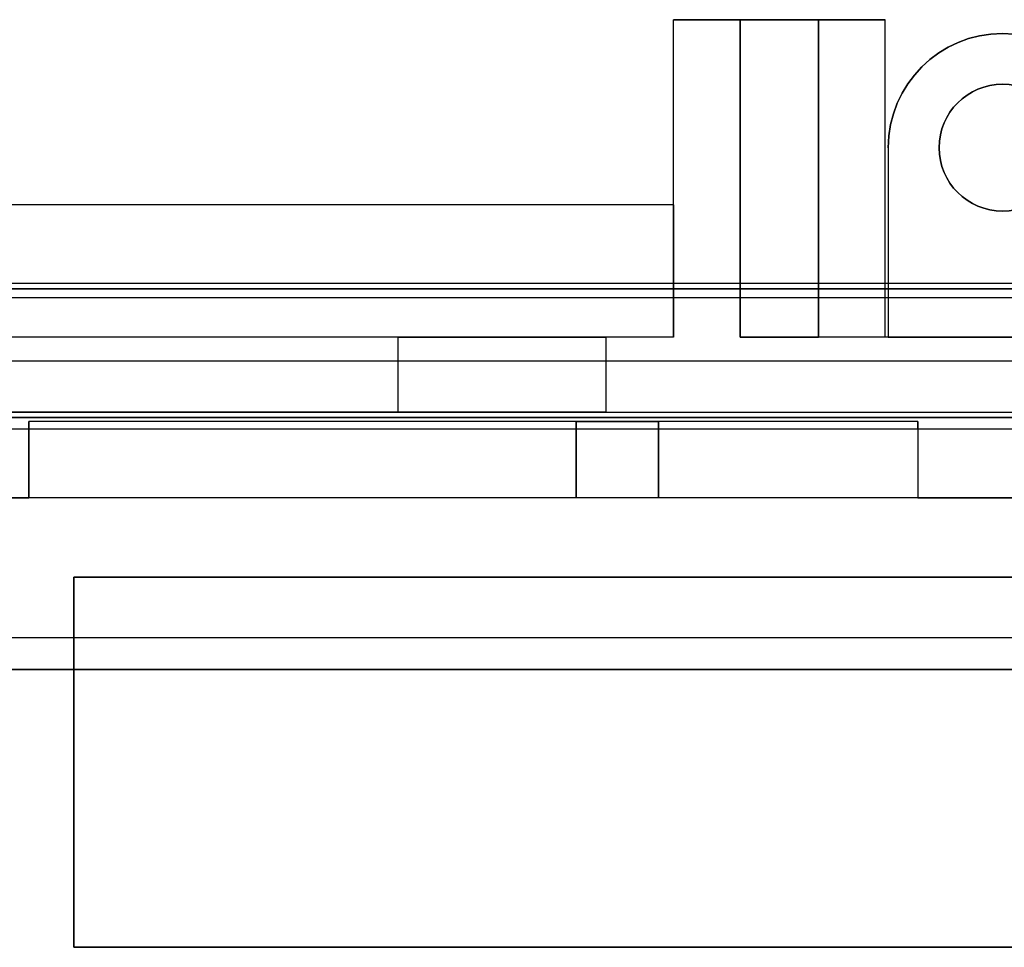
# Model space of a CAD drawing. Extents: x -1.48 to 1.48, y -1.03 to 1.03.
# Tile 35 of 90: x -0.93 to 0, y 0.15 to 1.03. Entities that reach past the tile are written whole.
import ezdxf

# ---------------------------------------------------------------- set-up
doc = ezdxf.new("R2010")
doc.units = 0
doc.layers.get('0').update_dxf_attribs({"linetype": 'CONTINUOUS'})

# ---------------------------------------------------------------- blocks, each defined once
blk = doc.blocks.new('*U1')
for p, q in [((1.36105, 0.7765), (-1.36105, 0.7765)), ((-1.36087, 0.7715), (1.36087, 0.7715)), ((1.3472, 0.76317, 0.09923), (-1.3472, 0.76317, 0.09923)), ((-1.3472, 0.7034, 0.154), (1.3472, 0.7034, 0.154)), ((-1.3472, 0.7034, 0.154), (1.3472, 0.7034, 0.154)), ((-0.92, 0.646, -1.502), (-0.92, 0.639, -1.502)), ((-0.08, 0.646, -1.502), (-0.92, 0.646, -1.502)), ((-0.08, 0.639, -1.502), (-0.08, 0.646, -1.502)), ((-0.08, 0.639, -1.502), (-0.92, 0.639, -1.502)), ((1.0735, 0.4415, 0.154), (-1.0735, 0.4415, 0.154)), ((1.0735, 0.4415, 0.154), (-1.0735, 0.4415, 0.154)), ((-1.0735, 0.4115, 0.124), (1.0735, 0.4115, 0.124)), ((1.0735, 0.4115, 0.074), (-1.0735, 0.4115, 0.074))]:
    blk.add_line(p, q)
at = {"extrusion": (0, 1, 0)}
for p, q in [((1.36105, 0.7765, -0.094), (-1.36105, 0.7765, -0.094)), ((1.36105, 0.7765), (-1.36105, 0.7765)), ((-1.36087, 0.7715), (1.36087, 0.7715)), ((1.35136, 0.7715, 0.004), (-1.35136, 0.7715, 0.004)), ((-1.311, 0.65, -0.094), (1.311, 0.65, -0.094)), ((1.311, 0.65, -0.952), (-1.311, 0.65, -0.952)), ((-0.92, 0.646, -1.5645), (-0.92, 0.646, -1.502)), ((-0.08, 0.646, -1.502), (-0.92, 0.646, -1.502)), ((-0.403, 0.646, -1.5645), (-0.92, 0.646, -1.5645)), ((-0.403, 0.646, -1.5645), (-0.403, 0.646, -1.9535)), ((-0.403, 0.646, -1.9535), (-0.325, 0.646, -1.9535)), ((-0.08, 0.646, -1.5645), (-0.325, 0.646, -1.5645)), ((-0.325, 0.646, -1.5645), (-0.325, 0.646, -1.9535)), ((-0.08, 0.646, -1.502), (-0.08, 0.646, -1.5645)), ((-1.08, 0.574, -1.502), (-0.92, 0.574, -1.502)), ((-0.403, 0.574, -1.8705), (-0.9375, 0.574, -1.8705)), ((-0.403, 0.574, -1.5645), (-0.92, 0.574, -1.5645)), ((-0.92, 0.574, -1.502), (-0.92, 0.574, -1.5645)), ((-0.403, 0.574, -1.5645), (-0.403, 0.574, -1.8705)), ((-0.325, 0.574, -1.8705), (-0.325, 0.574, -1.5645)), ((-0.08, 0.574, -1.5645), (-0.325, 0.574, -1.5645)), ((0.325, 0.574, -1.8705), (-0.325, 0.574, -1.8705)), ((-0.08, 0.574, -1.5645), (-0.08, 0.574, -1.502)), ((-0.08, 0.574, -1.502), (0.08, 0.574, -1.502)), ((-0.8775, 0.149, -1.8705), (0.8775, 0.149, -1.8705)), ((-0.8775, 0.149, -1.5645), (-0.8775, 0.149, -1.8705)), ((0.8775, 0.149, -1.5645), (-0.8775, 0.149, -1.5645))]:
    blk.add_line(p, q, dxfattribs=at)
at = {"extrusion": (0, 0, -1)}
for p, q in [((1.36105, 0.7765, -0.094), (-1.36105, 0.7765, -0.094)), ((-1.311, 0.65, -0.094), (1.311, 0.65, -0.094)), ((-0.92, 0.574, -1.5645), (-0.92, 0.646, -1.5645)), ((-0.403, 0.646, -1.5645), (-0.92, 0.646, -1.5645)), ((-0.403, 0.646, -1.5645), (-0.403, 0.574, -1.5645)), ((-0.403, 0.646, -1.9535), (-0.325, 0.646, -1.9535)), ((-0.403, 0.574, -1.9535), (-0.403, 0.646, -1.9535)), ((-0.08, 0.646, -1.5645), (-0.325, 0.646, -1.5645)), ((-0.325, 0.574, -1.5645), (-0.325, 0.646, -1.5645)), ((-0.325, 0.646, -1.9535), (-0.325, 0.574, -1.9535)), ((-0.08, 0.646, -1.5645), (-0.08, 0.574, -1.5645)), ((-0.92, 0.639, -1.502), (-1.08, 0.639, -1.502)), ((-0.92, 0.639, -1.502), (-0.92, 0.574, -1.502)), ((0.08, 0.639, -1.502), (-0.08, 0.639, -1.502)), ((-0.08, 0.639, -1.502), (-0.08, 0.574, -1.502)), ((-1.08, 0.574, -1.502), (-0.92, 0.574, -1.502)), ((-0.403, 0.574, -1.8705), (-0.9375, 0.574, -1.8705)), ((-0.403, 0.574, -1.5645), (-0.92, 0.574, -1.5645)), ((-0.325, 0.574, -1.9535), (-0.403, 0.574, -1.9535)), ((-0.325, 0.574, -1.8705), (-0.403, 0.574, -1.8705)), ((-0.08, 0.574, -1.5645), (-0.325, 0.574, -1.5645)), ((0.325, 0.574, -1.8705), (-0.325, 0.574, -1.8705)), ((-0.08, 0.574, -1.502), (0.08, 0.574, -1.502)), ((-0.8775, 0.499, -1.8705), (-0.8775, 0.149, -1.8705)), ((0.8775, 0.499, -1.8705), (-0.8775, 0.499, -1.8705)), ((-0.8775, 0.149, -1.5645), (-0.8775, 0.499, -1.5645)), ((-0.8775, 0.499, -1.5645), (0.8775, 0.499, -1.5645)), ((-0.8775, 0.149, -1.8705), (0.8775, 0.149, -1.8705)), ((0.8775, 0.149, -1.5645), (-0.8775, 0.149, -1.5645))]:
    blk.add_line(p, q, dxfattribs=at)
at = {"extrusion": (0, 0.996195, 0.087156)}
for p, q in [((1.35136, 0.7715, 0.004), (-1.35136, 0.7715, 0.004)), ((1.3472, 0.76317, 0.09923), (-1.3472, 0.76317, 0.09923))]:
    blk.add_line(p, q, dxfattribs=at)
at = {"extrusion": (-1e-16, 0.9998, -0.019996)}
for p, q in [((1.311, 0.65, -0.952), (-1.311, 0.65, -0.952)), ((-0.92, 0.639, -1.502), (-1.08, 0.639, -1.502)), ((-0.08, 0.639, -1.502), (-0.92, 0.639, -1.502)), ((0.08, 0.639, -1.502), (-0.08, 0.639, -1.502))]:
    blk.add_line(p, q, dxfattribs=at)
at = {"extrusion": (-1, 0, 0)}
for p, q in [((-0.92, 0.574, -1.5645), (-0.92, 0.646, -1.5645)), ((-0.92, 0.646, -1.502), (-0.92, 0.639, -1.502)), ((-0.92, 0.646, -1.5645), (-0.92, 0.646, -1.502)), ((-0.403, 0.574, -1.9535), (-0.403, 0.646, -1.9535)), ((-0.403, 0.646, -1.5645), (-0.403, 0.646, -1.9535)), ((-0.403, 0.646, -1.5645), (-0.403, 0.574, -1.5645)), ((-0.92, 0.639, -1.502), (-0.92, 0.574, -1.502)), ((-0.92, 0.574, -1.502), (-0.92, 0.574, -1.5645)), ((-0.403, 0.574, -1.8705), (-0.403, 0.574, -1.9535)), ((-0.403, 0.574, -1.5645), (-0.403, 0.574, -1.8705))]:
    blk.add_line(p, q, dxfattribs=at)
at = {"extrusion": (1, 0, 0)}
for p, q in [((-0.325, 0.646, -1.9535), (-0.325, 0.574, -1.9535)), ((-0.325, 0.646, -1.5645), (-0.325, 0.646, -1.9535)), ((-0.325, 0.574, -1.5645), (-0.325, 0.646, -1.5645)), ((-0.08, 0.646, -1.5645), (-0.08, 0.574, -1.5645)), ((-0.08, 0.646, -1.502), (-0.08, 0.646, -1.5645)), ((-0.08, 0.639, -1.502), (-0.08, 0.646, -1.502)), ((-0.08, 0.639, -1.502), (-0.08, 0.574, -1.502)), ((-0.325, 0.574, -1.8705), (-0.325, 0.574, -1.9535)), ((-0.325, 0.574, -1.8705), (-0.325, 0.574, -1.5645)), ((-0.08, 0.574, -1.5645), (-0.08, 0.574, -1.502)), ((-0.8775, 0.499, -1.8705), (-0.8775, 0.149, -1.8705)), ((-0.8775, 0.499, -1.5645), (-0.8775, 0.499, -1.8705)), ((-0.8775, 0.149, -1.5645), (-0.8775, 0.499, -1.5645)), ((-0.8775, 0.149, -1.5645), (-0.8775, 0.149, -1.8705))]:
    blk.add_line(p, q, dxfattribs=at)
at = {"extrusion": (0, -1, 0)}
for p, q in [((-0.325, 0.574, -1.8705), (-0.403, 0.574, -1.8705)), ((-0.403, 0.574, -1.8705), (-0.403, 0.574, -1.9535)), ((-0.325, 0.574, -1.9535), (-0.403, 0.574, -1.9535)), ((-0.325, 0.574, -1.8705), (-0.325, 0.574, -1.9535)), ((0.8775, 0.499, -1.8705), (-0.8775, 0.499, -1.8705)), ((-0.8775, 0.499, -1.5645), (-0.8775, 0.499, -1.8705)), ((-0.8775, 0.499, -1.5645), (0.8775, 0.499, -1.5645)), ((-1.0735, 0.4115, 0.124), (1.0735, 0.4115, 0.124)), ((1.0735, 0.4115, 0.074), (-1.0735, 0.4115, 0.074))]:
    blk.add_line(p, q, dxfattribs=at)
blk = doc.blocks.new('*U2')
at = {"extrusion": (-1, 0, 0)}
for p, q in [((-0.311, 0.851, -0.654), (-0.311, 1.026, -0.654)), ((-0.311, 0.726, -1.465), (-0.311, 1.026, -1.465)), ((-0.311, 1.026, -0.654), (-0.311, 1.026, -1.465)), ((-0.174, 1.026, -1.308), (-0.174, 0.726, -1.308)), ((-0.174, 1.026, -1.308), (-0.174, 1.026, -1.465)), ((-0.174, 0.726, -1.465), (-0.174, 1.026, -1.465)), ((-0.108, 0.905, -1.129), (-0.108, 0.726, -1.129)), ((-0.108, 0.905, -0.654), (-0.108, 0.905, -1.129)), ((-0.108, 0.905, -0.654), (-0.108, 0.726, -0.654)), ((-0.311, 0.851, -0.729), (-0.311, 0.726, -0.729)), ((-0.311, 0.851, -0.654), (-0.311, 0.851, -0.729)), ((-0.311, 0.726, -0.729), (-0.311, 0.726, -1.465)), ((-0.174, 0.726, -1.308), (-0.174, 0.726, -1.465)), ((-0.108, 0.726, -0.654), (-0.108, 0.726, -1.129))]:
    blk.add_line(p, q, dxfattribs=at)
at = {"extrusion": (0, 1, 0)}
for p, q in [((-0.311, 1.026, -0.654), (-0.311, 1.026, -1.465)), ((-0.248, 1.026, -0.654), (-0.311, 1.026, -0.654)), ((-0.311, 1.026, -1.465), (-0.248, 1.026, -1.465)), ((-0.248, 1.026, -1.245), (-0.248, 1.026, -0.654)), ((-0.248, 1.026, -1.465), (-0.248, 1.026, -1.308)), ((-0.111, 1.026, -1.245), (-0.248, 1.026, -1.245)), ((-0.248, 1.026, -1.308), (-0.174, 1.026, -1.308)), ((-0.174, 1.026, -1.308), (-0.174, 1.026, -1.465)), ((-0.174, 1.026, -1.465), (-0.111, 1.026, -1.465)), ((-0.111, 1.026, -1.465), (-0.111, 1.026, -1.245)), ((-0.311, 0.851, -0.729), (-1.355, 0.851, -0.729)), ((-0.311, 0.851, -0.654), (-1.355, 0.851, -0.654)), ((-0.311, 0.851, -0.654), (-0.311, 0.851, -0.729)), ((-0.311, 0.726, -0.729), (-1.355, 0.726, -0.729)), ((-0.571, 0.726, -1.269), (-1.102, 0.726, -1.269)), ((-0.311, 0.726, -1.465), (-0.375, 0.726, -1.465)), ((-0.311, 0.726, -0.729), (-0.311, 0.726, -1.465)), ((-0.174, 0.726, -1.465), (-0.248, 0.726, -1.465)), ((-0.248, 0.726, -1.308), (-0.174, 0.726, -1.308)), ((-0.248, 0.726, -1.465), (-0.248, 0.726, -1.308)), ((-0.111, 0.726, -1.245), (-0.248, 0.726, -1.245)), ((-0.248, 0.726, -1.245), (-0.248, 0.726, -0.654)), ((-0.108, 0.726, -0.654), (-0.248, 0.726, -0.654)), ((-0.174, 0.726, -1.308), (-0.174, 0.726, -1.465)), ((0.111, 0.726, -1.465), (-0.111, 0.726, -1.465)), ((-0.111, 0.726, -1.465), (-0.111, 0.726, -1.245)), ((-0.108, 0.726, -1.129), (0.108, 0.726, -1.129)), ((-0.108, 0.726, -0.654), (-0.108, 0.726, -1.129))]:
    blk.add_line(p, q, dxfattribs=at)
for p, q in [((-0.248, 1.026, -0.654), (-0.311, 1.026, -0.654)), ((-0.311, 0.851, -0.654), (-0.311, 1.026, -0.654)), ((-0.248, 0.726, -1.245), (-0.248, 1.026, -1.245)), ((-0.111, 1.026, -1.245), (-0.248, 1.026, -1.245)), ((-0.248, 0.726, -0.654), (-0.248, 1.026, -0.654)), ((-0.111, 0.726, -1.245), (-0.111, 1.026, -1.245)), ((-0.108, 0.905, -0.654), (-0.108, 0.726, -0.654)), ((-0.108, 0.905, -0.654), (-0.108, 0.905, -1.129)), ((-0.311, 0.851, -0.654), (-1.355, 0.851, -0.654)), ((-0.571, 0.655, -1.269), (-0.571, 0.726, -1.269)), ((-0.375, 0.726, -1.465), (-0.375, 0.655, -1.465)), ((-0.111, 0.726, -1.245), (-0.248, 0.726, -1.245)), ((-0.108, 0.726, -0.654), (-0.248, 0.726, -0.654)), ((-1.32, 0.655, -0.654), (1.32, 0.655, -0.654))]:
    blk.add_line(p, q)
at = {"extrusion": (0, 0, -1)}
for p, q in [((-0.311, 0.726, -1.465), (-0.311, 1.026, -1.465)), ((-0.311, 1.026, -1.465), (-0.248, 1.026, -1.465)), ((-0.248, 1.026, -1.308), (-0.174, 1.026, -1.308)), ((-0.248, 1.026, -1.308), (-0.248, 0.726, -1.308)), ((-0.248, 0.726, -1.465), (-0.248, 1.026, -1.465)), ((-0.174, 1.026, -1.308), (-0.174, 0.726, -1.308)), ((-0.174, 0.726, -1.465), (-0.174, 1.026, -1.465)), ((-0.174, 1.026, -1.465), (-0.111, 1.026, -1.465)), ((-0.111, 0.726, -1.465), (-0.111, 1.026, -1.465)), ((-0.108, 0.905, -1.129), (-0.108, 0.726, -1.129)), ((-0.311, 0.851, -0.729), (-1.355, 0.851, -0.729)), ((-0.311, 0.851, -0.729), (-0.311, 0.726, -0.729)), ((-0.311, 0.726, -0.729), (-1.355, 0.726, -0.729)), ((-0.571, 0.726, -1.269), (-1.102, 0.726, -1.269)), ((-0.571, 0.655, -1.269), (-0.571, 0.726, -1.269)), ((-0.375, 0.726, -1.465), (-0.375, 0.655, -1.465)), ((-0.311, 0.726, -1.465), (-0.375, 0.726, -1.465)), ((-0.248, 0.726, -1.308), (-0.174, 0.726, -1.308)), ((-0.174, 0.726, -1.465), (-0.248, 0.726, -1.465)), ((0.111, 0.726, -1.465), (-0.111, 0.726, -1.465)), ((-0.108, 0.726, -1.129), (0.108, 0.726, -1.129)), ((-0.571, 0.655, -1.269), (-1.102, 0.655, -1.269)), ((-0.375, 0.655, -1.465), (0.375, 0.655, -1.465))]:
    blk.add_line(p, q, dxfattribs=at)
at = {"extrusion": (1, 0, 0)}
for p, q in [((-0.248, 1.026, -1.308), (-0.248, 0.726, -1.308)), ((-0.248, 1.026, -1.465), (-0.248, 1.026, -1.308)), ((-0.248, 0.726, -1.465), (-0.248, 1.026, -1.465)), ((-0.248, 0.726, -0.654), (-0.248, 1.026, -0.654)), ((-0.248, 1.026, -1.245), (-0.248, 1.026, -0.654)), ((-0.248, 0.726, -1.245), (-0.248, 1.026, -1.245)), ((-0.111, 0.726, -1.465), (-0.111, 1.026, -1.465)), ((-0.111, 0.726, -1.245), (-0.111, 1.026, -1.245)), ((-0.111, 1.026, -1.465), (-0.111, 1.026, -1.245)), ((-0.248, 0.726, -1.465), (-0.248, 0.726, -1.308)), ((-0.248, 0.726, -1.245), (-0.248, 0.726, -0.654)), ((-0.111, 0.726, -1.465), (-0.111, 0.726, -1.245))]:
    blk.add_line(p, q, dxfattribs=at)
at = {"extrusion": (0, -1, 0)}
for p, q in [((-1.32, 0.655, -0.654), (1.32, 0.655, -0.654)), ((-0.571, 0.655, -1.269), (-1.102, 0.655, -1.269)), ((-0.375, 0.655, -1.465), (0.375, 0.655, -1.465))]:
    blk.add_line(p, q, dxfattribs=at)
for centre in [(0, 0.905, -0.654), (0, 0.905, -1.129), (0, 0.905, -0.654)]:
    blk.add_circle(centre, 0.06)
at = {"extrusion": (0, 0, -1)}
blk.add_circle((0, 0.905, 1.129), 0.06, dxfattribs=at)
for centre in [(0, 0.905, -0.654), (0, 0.905, -1.129)]:
    blk.add_arc(centre, 0.108, 0, 180)
for centre in [(0, 0.905, 0.654), (0, 0.905, 1.129)]:
    blk.add_arc(centre, 0.108, 0, 180, dxfattribs=at)
at = {"extrusion": (0, 1, 0)}
for centre in [(0.571, -1.465, 0.726), (0.571, -1.465, 0.655)]:
    blk.add_arc(centre, 0.196, 90, 180, dxfattribs=at)
at = {"extrusion": (0, -1, 0)}
for centre in [(-0.571, -1.465, -0.726), (-0.571, -1.465, -0.655)]:
    blk.add_arc(centre, 0.196, 0, 90, dxfattribs=at)

msp = doc.modelspace()

# ---------------------------------------------------------------- block references
for name in ['*U2', '*U1']:
    msp.add_blockref(name, (0, 0))

doc.saveas('drawing.dxf')
